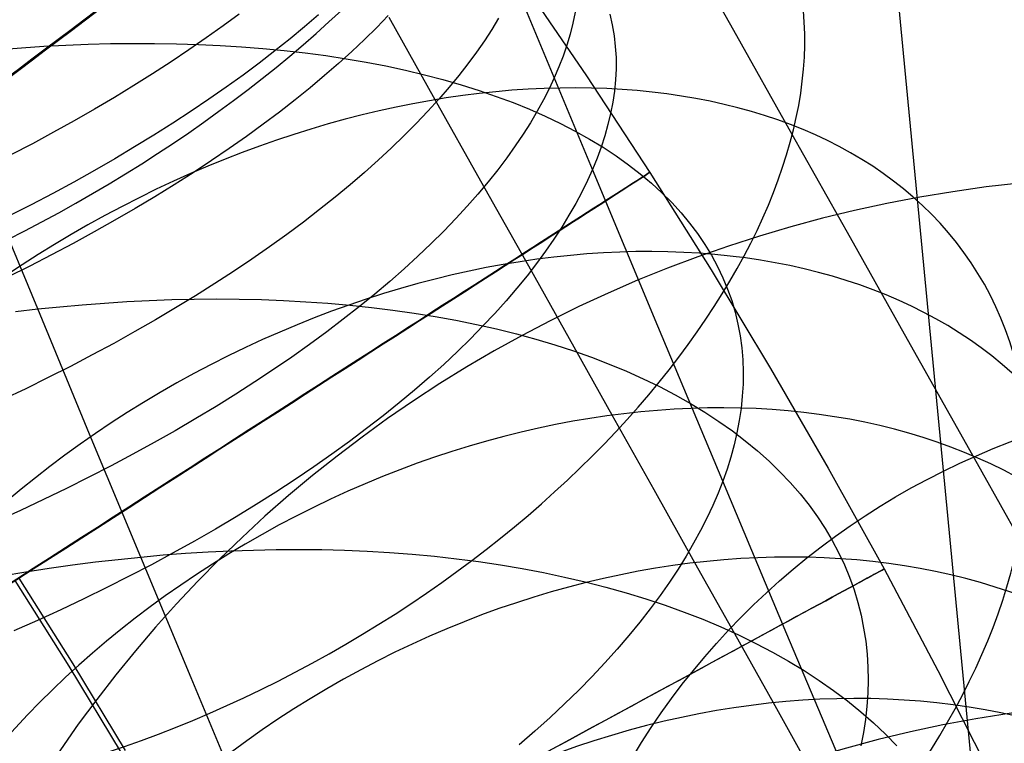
# Model space of a CAD drawing. Extents: x -1634 to -184, y -278 to 263.
# Tile 162 of 242: x -1157 to -1144, y 131 to 141. Entities that reach past the tile are written whole.
import ezdxf

# ---------------------------------------------------------------- set-up
doc = ezdxf.new("R2010")
doc.units = 0
doc.layers.add('PREDEFINITO', color=7, linetype='CONTINUOUS')

msp = doc.modelspace()

# ---------------------------------------------------------------- linework, layer by layer
at = {"layer": 'PREDEFINITO'}
for p, q in [((-1151.784, 207.083, 0.929), (-1139.995, 84.249, 503.911)), ((-1147.647, 140.816, 675.76), (-1148.436, 142.216, 676.824)), ((-1149.525, 138.971, 704.705), (-1150.541, 141.413, 705.994)), ((-1150.471, 141.483, 295.293), (-1149.606, 140.215, 295.292)), ((-1154.22, 141.036, 712.013), (-1154.436, 140.877, 712.234)), ((-1153.166, 141.025, 710.779), (-1153.352, 140.865, 711.018)), ((-1152.239, 141.015, 709.483), (-1152.393, 140.858, 709.734)), ((-1151.615, 139.895, 659.546), (-1152.229, 140.988, 660.601)), ((-1150.772, 140.98, 706.783), (-1150.863, 140.831, 707.046)), ((-1149.754, 141.059, 703.71), (-1149.784, 140.914, 703.994)), ((-1149.293, 141.035, 700.683), (-1149.261, 140.892, 700.99)), ((-1154.436, 140.877, 712.234), (-1154.66, 140.718, 712.45)), ((-1153.352, 140.865, 711.018), (-1153.545, 140.706, 711.252)), ((-1152.393, 140.858, 709.734), (-1152.554, 140.699, 709.982)), ((-1149.784, 140.914, 703.994), (-1149.821, 140.769, 704.275)), ((-1149.261, 140.892, 700.99), (-1149.237, 140.748, 701.294)), ((-1154.66, 140.718, 712.45), (-1154.89, 140.559, 712.66)), ((-1150.863, 140.831, 707.046), (-1150.962, 140.681, 707.308)), ((-1149.821, 140.769, 704.275), (-1149.864, 140.623, 704.552)), ((-1149.237, 140.748, 701.294), (-1149.221, 140.603, 701.597)), ((-1146.87, 139.436, 674.66), (-1147.647, 140.816, 675.76)), ((-1157.409, 140.564, 686.91), (-1157.114, 140.587, 687.024)), ((-1157.114, 140.587, 687.024), (-1156.819, 140.607, 687.144)), ((-1156.819, 140.607, 687.144), (-1156.524, 140.623, 687.272)), ((-1156.524, 140.623, 687.272), (-1156.229, 140.635, 687.407)), ((-1156.229, 140.635, 687.407), (-1155.934, 140.643, 687.549)), ((-1155.934, 140.643, 687.549), (-1155.64, 140.646, 687.697)), ((-1155.64, 140.646, 687.697), (-1155.346, 140.646, 687.853)), ((-1155.346, 140.646, 687.853), (-1155.054, 140.641, 688.016)), ((-1155.054, 140.641, 688.016), (-1154.764, 140.632, 688.185)), ((-1154.764, 140.632, 688.185), (-1154.475, 140.619, 688.362)), ((-1154.475, 140.619, 688.362), (-1154.189, 140.601, 688.546)), ((-1154.189, 140.601, 688.546), (-1153.905, 140.579, 688.736)), ((-1153.905, 140.579, 688.736), (-1153.624, 140.552, 688.934)), ((-1153.545, 140.706, 711.252), (-1153.746, 140.545, 711.483)), ((-1152.554, 140.699, 709.982), (-1152.724, 140.54, 710.228)), ((-1150.962, 140.681, 707.308), (-1151.068, 140.529, 707.569)), ((-1149.864, 140.623, 704.552), (-1149.914, 140.478, 704.825)), ((-1149.221, 140.603, 701.597), (-1149.212, 140.456, 701.896)), ((-1154.89, 140.559, 712.66), (-1155.127, 140.4, 712.865)), ((-1153.746, 140.545, 711.483), (-1153.954, 140.385, 711.709)), ((-1153.624, 140.552, 688.934), (-1153.345, 140.52, 689.138)), ((-1153.345, 140.52, 689.138), (-1153.071, 140.483, 689.349)), ((-1153.071, 140.483, 689.349), (-1152.8, 140.442, 689.566)), ((-1152.724, 140.54, 710.228), (-1152.901, 140.38, 710.47)), ((-1151.068, 140.529, 707.569), (-1151.182, 140.375, 707.83)), ((-1149.914, 140.478, 704.825), (-1149.97, 140.332, 705.094)), ((-1149.212, 140.456, 701.896), (-1149.212, 140.309, 702.193)), ((-1155.127, 140.4, 712.865), (-1155.372, 140.242, 713.064)), ((-1153.954, 140.385, 711.709), (-1154.17, 140.225, 711.93)), ((-1152.901, 140.38, 710.47), (-1153.086, 140.219, 710.708)), ((-1152.8, 140.442, 689.566), (-1152.533, 140.396, 689.789)), ((-1152.533, 140.396, 689.789), (-1152.27, 140.346, 690.019)), ((-1152.27, 140.346, 690.019), (-1152.012, 140.29, 690.256)), ((-1151.182, 140.375, 707.83), (-1151.303, 140.219, 708.088)), ((-1149.97, 140.332, 705.094), (-1150.032, 140.188, 705.358)), ((-1155.372, 140.242, 713.064), (-1155.623, 140.084, 713.257)), ((-1154.17, 140.225, 711.93), (-1154.393, 140.064, 712.145)), ((-1153.086, 140.219, 710.708), (-1153.279, 140.057, 710.942)), ((-1152.012, 140.29, 690.256), (-1151.759, 140.23, 690.498)), ((-1151.759, 140.23, 690.498), (-1151.512, 140.165, 690.745)), ((-1151.303, 140.219, 708.088), (-1151.432, 140.062, 708.345)), ((-1150.032, 140.188, 705.358), (-1150.1, 140.042, 705.62)), ((-1149.606, 140.215, 295.292), (-1148.764, 138.931, 295.292)), ((-1149.212, 140.309, 702.193), (-1149.219, 140.161, 702.487)), ((-1155.623, 140.084, 713.257), (-1155.88, 139.928, 713.443)), ((-1154.393, 140.064, 712.145), (-1154.623, 139.904, 712.356)), ((-1153.279, 140.057, 710.942), (-1153.479, 139.896, 711.172)), ((-1151.432, 140.062, 708.345), (-1151.569, 139.904, 708.6)), ((-1151.512, 140.165, 690.745), (-1151.269, 140.096, 690.999)), ((-1151.269, 140.096, 690.999), (-1151.033, 140.021, 691.257)), ((-1149.219, 140.161, 702.487), (-1149.233, 140.013, 702.777)), ((-1155.88, 139.928, 713.443), (-1156.143, 139.772, 713.623)), ((-1151.033, 140.021, 691.257), (-1150.803, 139.942, 691.521)), ((-1150.803, 139.942, 691.521), (-1150.579, 139.859, 691.79)), ((-1150.1, 140.042, 705.62), (-1150.176, 139.894, 705.882)), ((-1149.233, 140.013, 702.777), (-1149.255, 139.864, 703.064)), ((-1154.623, 139.904, 712.356), (-1154.86, 139.745, 712.561)), ((-1153.479, 139.896, 711.172), (-1153.687, 139.734, 711.398)), ((-1151.569, 139.904, 708.6), (-1151.714, 139.744, 708.853)), ((-1151.007, 138.814, 658.452), (-1151.615, 139.895, 659.546)), ((-1150.579, 139.859, 691.79), (-1150.362, 139.771, 692.063)), ((-1150.176, 139.894, 705.882), (-1150.259, 139.744, 706.144)), ((-1149.255, 139.864, 703.064), (-1149.284, 139.715, 703.348)), ((-1156.143, 139.772, 713.623), (-1156.413, 139.618, 713.796)), ((-1154.86, 139.745, 712.561), (-1155.104, 139.585, 712.759)), ((-1153.687, 139.734, 711.398), (-1153.902, 139.572, 711.618)), ((-1151.714, 139.744, 708.853), (-1151.867, 139.583, 709.104)), ((-1150.362, 139.771, 692.063), (-1150.152, 139.678, 692.341)), ((-1150.259, 139.744, 706.144), (-1150.349, 139.592, 706.406)), ((-1150.152, 139.678, 692.341), (-1149.948, 139.581, 692.623)), ((-1149.284, 139.715, 703.348), (-1149.319, 139.566, 703.627)), ((-1156.413, 139.618, 713.796), (-1156.688, 139.465, 713.961)), ((-1155.104, 139.585, 712.759), (-1155.355, 139.427, 712.952)), ((-1153.902, 139.572, 711.618), (-1154.125, 139.41, 711.834)), ((-1151.867, 139.583, 709.104), (-1152.027, 139.422, 709.351)), ((-1150.349, 139.592, 706.406), (-1150.446, 139.438, 706.667)), ((-1149.948, 139.581, 692.623), (-1149.753, 139.48, 692.908)), ((-1149.319, 139.566, 703.627), (-1149.361, 139.417, 703.903)), ((-1156.688, 139.465, 713.961), (-1156.969, 139.313, 714.12)), ((-1155.355, 139.427, 712.952), (-1155.612, 139.27, 713.138)), ((-1154.125, 139.41, 711.834), (-1154.354, 139.249, 712.044)), ((-1152.027, 139.422, 709.351), (-1152.196, 139.259, 709.595)), ((-1150.446, 139.438, 706.667), (-1150.551, 139.283, 706.927)), ((-1149.753, 139.48, 692.908), (-1149.564, 139.374, 693.197)), ((-1149.361, 139.417, 703.903), (-1149.41, 139.268, 704.174)), ((-1146.096, 138.061, 673.509), (-1146.87, 139.436, 674.66)), ((-1156.969, 139.313, 714.12), (-1157.255, 139.163, 714.271)), ((-1155.612, 139.27, 713.138), (-1155.875, 139.113, 713.318)), ((-1150.551, 139.283, 706.927), (-1150.664, 139.125, 707.186)), ((-1149.564, 139.374, 693.197), (-1149.384, 139.265, 693.49)), ((-1149.41, 139.268, 704.174), (-1149.464, 139.119, 704.442)), ((-1154.354, 139.249, 712.044), (-1154.591, 139.088, 712.248)), ((-1152.196, 139.259, 709.595), (-1152.372, 139.095, 709.837)), ((-1149.384, 139.265, 693.49), (-1149.211, 139.152, 693.785)), ((-1149.211, 139.152, 693.785), (-1149.046, 139.034, 694.083)), ((-1155.875, 139.113, 713.318), (-1156.145, 138.958, 713.49)), ((-1154.591, 139.088, 712.248), (-1154.835, 138.927, 712.447)), ((-1152.372, 139.095, 709.837), (-1152.556, 138.931, 710.074)), ((-1150.664, 139.125, 707.186), (-1150.784, 138.966, 707.444)), ((-1149.464, 139.119, 704.442), (-1149.525, 138.971, 704.705)), ((-1149.046, 139.034, 694.083), (-1148.89, 138.913, 694.384)), ((-1156.145, 138.958, 713.49), (-1156.42, 138.804, 713.656)), ((-1154.835, 138.927, 712.447), (-1155.085, 138.767, 712.639)), ((-1152.556, 138.931, 710.074), (-1152.747, 138.767, 710.307)), ((-1150.784, 138.966, 707.444), (-1150.912, 138.806, 707.7)), ((-1149.525, 138.971, 704.705), (-1149.592, 138.822, 704.965)), ((-1148.655, 136.887, 703.534), (-1149.525, 138.971, 704.705)), ((-1148.89, 138.913, 694.384), (-1148.741, 138.789, 694.686)), ((-1148.764, 138.931, 295.292), (-1147.949, 137.637, 295.291)), ((-1156.9, 137.117, 684.375), (-1157.59, 138.783, 685.512)), ((-1156.42, 138.804, 713.656), (-1156.7, 138.652, 713.815)), ((-1155.085, 138.767, 712.639), (-1155.342, 138.609, 712.825)), ((-1152.747, 138.767, 710.307), (-1152.947, 138.602, 710.537)), ((-1150.912, 138.806, 707.7), (-1151.048, 138.644, 707.954)), ((-1150.412, 137.755, 657.329), (-1151.007, 138.814, 658.452)), ((-1149.592, 138.822, 704.965), (-1149.667, 138.671, 705.226)), ((-1148.741, 138.789, 694.686), (-1148.601, 138.661, 694.99)), ((-1156.7, 138.652, 713.815), (-1156.986, 138.502, 713.965)), ((-1151.048, 138.644, 707.954), (-1151.192, 138.481, 708.205)), ((-1149.667, 138.671, 705.226), (-1149.748, 138.517, 705.487)), ((-1148.601, 138.661, 694.99), (-1148.47, 138.53, 695.296)), ((-1156.986, 138.502, 713.965), (-1157.277, 138.353, 714.109)), ((-1155.342, 138.609, 712.825), (-1155.605, 138.451, 713.004)), ((-1152.947, 138.602, 710.537), (-1153.154, 138.437, 710.761)), ((-1149.748, 138.517, 705.487), (-1149.837, 138.362, 705.748)), ((-1148.47, 138.53, 695.296), (-1148.347, 138.395, 695.602)), ((-1155.605, 138.451, 713.004), (-1155.874, 138.295, 713.177)), ((-1153.154, 138.437, 710.761), (-1153.368, 138.272, 710.981)), ((-1151.192, 138.481, 708.205), (-1151.343, 138.317, 708.455)), ((-1149.837, 138.362, 705.748), (-1149.933, 138.204, 706.008)), ((-1148.347, 138.395, 695.602), (-1148.233, 138.258, 695.91)), ((-1155.874, 138.295, 713.177), (-1156.149, 138.14, 713.342)), ((-1153.368, 138.272, 710.981), (-1153.59, 138.107, 711.196)), ((-1151.343, 138.317, 708.455), (-1151.503, 138.152, 708.701)), ((-1148.233, 138.258, 695.91), (-1148.127, 138.118, 696.218)), ((-1156.149, 138.14, 713.342), (-1156.429, 137.986, 713.501)), ((-1153.59, 138.107, 711.196), (-1153.819, 137.943, 711.405)), ((-1151.503, 138.152, 708.701), (-1151.67, 137.986, 708.945)), ((-1149.933, 138.204, 706.008), (-1150.037, 138.045, 706.267)), ((-1148.127, 138.118, 696.218), (-1148.03, 137.975, 696.526)), ((-1156.429, 137.986, 713.501), (-1156.715, 137.835, 713.651)), ((-1151.67, 137.986, 708.945), (-1151.845, 137.819, 709.185)), ((-1150.037, 138.045, 706.267), (-1150.148, 137.885, 706.525)), ((-1148.03, 137.975, 696.526), (-1147.942, 137.83, 696.834)), ((-1145.335, 136.71, 672.321), (-1146.096, 138.061, 673.509)), ((-1156.715, 137.835, 713.651), (-1157.006, 137.685, 713.795)), ((-1153.819, 137.943, 711.405), (-1154.055, 137.779, 711.609)), ((-1150.148, 137.885, 706.525), (-1150.268, 137.722, 706.781)), ((-1147.942, 137.83, 696.834), (-1147.862, 137.682, 697.141)), ((-1154.055, 137.779, 711.609), (-1154.298, 137.616, 711.807)), ((-1151.845, 137.819, 709.185), (-1152.028, 137.652, 709.421)), ((-1149.83, 136.719, 656.178), (-1150.412, 137.755, 657.329)), ((-1150.268, 137.722, 706.781), (-1150.395, 137.558, 707.036)), ((-1157.006, 137.685, 713.795), (-1157.301, 137.538, 713.93)), ((-1154.298, 137.616, 711.807), (-1154.547, 137.454, 711.999)), ((-1152.028, 137.652, 709.421), (-1152.219, 137.484, 709.654)), ((-1147.949, 137.637, 295.291), (-1147.158, 136.327, 295.291)), ((-1147.862, 137.682, 697.141), (-1147.791, 137.533, 697.448)), ((-1154.547, 137.454, 711.999), (-1154.803, 137.292, 712.184)), ((-1152.219, 137.484, 709.654), (-1152.417, 137.316, 709.882)), ((-1150.395, 137.558, 707.036), (-1150.529, 137.393, 707.289)), ((-1147.791, 137.533, 697.448), (-1147.728, 137.381, 697.754)), ((-1152.417, 137.316, 709.882), (-1152.623, 137.148, 710.106)), ((-1150.529, 137.393, 707.289), (-1150.672, 137.227, 707.54)), ((-1147.728, 137.381, 697.754), (-1147.674, 137.228, 698.058)), ((-1156.605, 137.147, 684.466), (-1156.309, 137.174, 684.563)), ((-1156.309, 137.174, 684.563), (-1156.012, 137.196, 684.667)), ((-1156.012, 137.196, 684.667), (-1155.715, 137.215, 684.777)), ((-1155.715, 137.215, 684.777), (-1155.416, 137.23, 684.895)), ((-1155.416, 137.23, 684.895), (-1155.118, 137.241, 685.019)), ((-1155.118, 137.241, 685.019), (-1154.819, 137.248, 685.149)), ((-1154.803, 137.292, 712.184), (-1155.066, 137.132, 712.363)), ((-1154.819, 137.248, 685.149), (-1154.521, 137.25, 685.287)), ((-1154.521, 137.25, 685.287), (-1154.223, 137.248, 685.431)), ((-1154.223, 137.248, 685.431), (-1153.926, 137.241, 685.583)), ((-1153.926, 137.241, 685.583), (-1153.63, 137.23, 685.741)), ((-1153.63, 137.23, 685.741), (-1153.335, 137.214, 685.906)), ((-1153.335, 137.214, 685.906), (-1153.042, 137.194, 686.078)), ((-1153.042, 137.194, 686.078), (-1152.752, 137.168, 686.257)), ((-1150.672, 137.227, 707.54), (-1150.822, 137.059, 707.788)), ((-1147.674, 137.228, 698.058), (-1147.628, 137.073, 698.361)), ((-1157.196, 137.083, 684.29), (-1156.9, 137.117, 684.375)), ((-1156.9, 137.117, 684.375), (-1156.605, 137.147, 684.466)), ((-1156.21, 135.456, 683.18), (-1156.9, 137.117, 684.375)), ((-1155.066, 137.132, 712.363), (-1155.334, 136.973, 712.535)), ((-1152.623, 137.148, 710.106), (-1152.837, 136.98, 710.325)), ((-1152.752, 137.168, 686.257), (-1152.463, 137.138, 686.442)), ((-1152.463, 137.138, 686.442), (-1152.178, 137.103, 686.634)), ((-1152.178, 137.103, 686.634), (-1151.895, 137.063, 686.833)), ((-1151.895, 137.063, 686.833), (-1151.615, 137.018, 687.038)), ((-1150.822, 137.059, 707.788), (-1150.981, 136.891, 708.033)), ((-1147.628, 137.073, 698.361), (-1147.591, 136.917, 698.662)), ((-1155.334, 136.973, 712.535), (-1155.609, 136.816, 712.7)), ((-1152.837, 136.98, 710.325), (-1153.057, 136.813, 710.539)), ((-1151.615, 137.018, 687.038), (-1151.34, 136.968, 687.25)), ((-1151.34, 136.968, 687.25), (-1151.068, 136.912, 687.468)), ((-1151.068, 136.912, 687.468), (-1150.8, 136.852, 687.692)), ((-1147.591, 136.917, 698.662), (-1147.561, 136.759, 698.961)), ((-1155.609, 136.816, 712.7), (-1155.889, 136.66, 712.858)), ((-1153.057, 136.813, 710.539), (-1153.286, 136.645, 710.748)), ((-1150.981, 136.891, 708.033), (-1151.147, 136.722, 708.276)), ((-1150.8, 136.852, 687.692), (-1150.537, 136.787, 687.922)), ((-1150.537, 136.787, 687.922), (-1150.279, 136.716, 688.158)), ((-1147.793, 134.829, 702.311), (-1148.655, 136.887, 703.534)), ((-1155.889, 136.66, 712.858), (-1156.174, 136.507, 713.008)), ((-1151.147, 136.722, 708.276), (-1151.321, 136.552, 708.515)), ((-1150.279, 136.716, 688.158), (-1150.026, 136.641, 688.4)), ((-1149.262, 135.706, 654.999), (-1149.83, 136.719, 656.178)), ((-1147.561, 136.759, 698.961), (-1147.54, 136.6, 699.258)), ((-1144.588, 135.382, 671.098), (-1145.335, 136.71, 672.321)), ((-1153.286, 136.645, 710.748), (-1153.521, 136.479, 710.951)), ((-1151.321, 136.552, 708.515), (-1151.503, 136.381, 708.751)), ((-1150.026, 136.641, 688.4), (-1149.779, 136.561, 688.647)), ((-1149.779, 136.561, 688.647), (-1149.537, 136.475, 688.9)), ((-1147.54, 136.6, 699.258), (-1147.527, 136.441, 699.552)), ((-1156.174, 136.507, 713.008), (-1156.464, 136.355, 713.151)), ((-1153.521, 136.479, 710.951), (-1153.763, 136.313, 711.148)), ((-1149.537, 136.475, 688.9), (-1149.302, 136.385, 689.157)), ((-1147.527, 136.441, 699.552), (-1147.521, 136.28, 699.844)), ((-1156.464, 136.355, 713.151), (-1156.759, 136.205, 713.286)), ((-1153.763, 136.313, 711.148), (-1154.012, 136.148, 711.339)), ((-1151.503, 136.381, 708.751), (-1151.693, 136.21, 708.982)), ((-1149.302, 136.385, 689.157), (-1149.072, 136.29, 689.419)), ((-1149.072, 136.29, 689.419), (-1148.85, 136.19, 689.686)), ((-1147.521, 136.28, 699.844), (-1147.523, 136.119, 700.132)), ((-1147.158, 136.327, 295.291), (-1146.391, 135.002, 295.291)), ((-1156.759, 136.205, 713.286), (-1157.058, 136.058, 713.414)), ((-1154.012, 136.148, 711.339), (-1154.267, 135.984, 711.524)), ((-1151.693, 136.21, 708.982), (-1151.89, 136.039, 709.21)), ((-1148.85, 136.19, 689.686), (-1148.634, 136.086, 689.957)), ((-1157.058, 136.058, 713.414), (-1157.362, 135.913, 713.533)), ((-1151.89, 136.039, 709.21), (-1152.095, 135.868, 709.433)), ((-1148.634, 136.086, 689.957), (-1148.425, 135.977, 690.232)), ((-1147.523, 136.119, 700.132), (-1147.533, 135.958, 700.417)), ((-1154.267, 135.984, 711.524), (-1154.529, 135.821, 711.702)), ((-1152.095, 135.868, 709.433), (-1152.308, 135.697, 709.651)), ((-1148.425, 135.977, 690.232), (-1148.223, 135.863, 690.511)), ((-1147.533, 135.958, 700.417), (-1147.55, 135.797, 700.699)), ((-1154.529, 135.821, 711.702), (-1154.797, 135.66, 711.874)), ((-1148.223, 135.863, 690.511), (-1148.029, 135.746, 690.794)), ((-1148.029, 135.746, 690.794), (-1147.843, 135.623, 691.08)), ((-1147.55, 135.797, 700.699), (-1147.573, 135.635, 700.977)), ((-1154.797, 135.66, 711.874), (-1155.071, 135.5, 712.039)), ((-1152.308, 135.697, 709.651), (-1152.528, 135.527, 709.864)), ((-1148.705, 134.713, 653.788), (-1149.262, 135.706, 654.999)), ((-1147.843, 135.623, 691.08), (-1147.664, 135.497, 691.368)), ((-1147.573, 135.635, 700.977), (-1147.604, 135.473, 701.252)), ((-1155.071, 135.5, 712.039), (-1155.35, 135.343, 712.196)), ((-1152.528, 135.527, 709.864), (-1152.755, 135.357, 710.072)), ((-1147.664, 135.497, 691.368), (-1147.494, 135.367, 691.659)), ((-1147.604, 135.473, 701.252), (-1147.642, 135.312, 701.523)), ((-1155.53, 133.822, 681.943), (-1156.21, 135.456, 683.18)), ((-1155.35, 135.343, 712.196), (-1155.635, 135.187, 712.346)), ((-1152.755, 135.357, 710.072), (-1152.99, 135.187, 710.274)), ((-1147.494, 135.367, 691.659), (-1147.332, 135.233, 691.953)), ((-1143.856, 134.08, 669.841), (-1144.588, 135.382, 671.098)), ((-1147.642, 135.312, 701.523), (-1147.686, 135.15, 701.79)), ((-1147.332, 135.233, 691.953), (-1147.178, 135.095, 692.249)), ((-1155.635, 135.187, 712.346), (-1155.925, 135.033, 712.489)), ((-1152.99, 135.187, 710.274), (-1153.231, 135.019, 710.471)), ((-1147.686, 135.15, 701.79), (-1147.736, 134.99, 702.052)), ((-1147.178, 135.095, 692.249), (-1147.032, 134.954, 692.546)), ((-1155.925, 135.033, 712.489), (-1156.22, 134.881, 712.624)), ((-1153.231, 135.019, 710.471), (-1153.479, 134.851, 710.661)), ((-1147.736, 134.99, 702.052), (-1147.793, 134.829, 702.311)), ((-1147.032, 134.954, 692.546), (-1146.895, 134.81, 692.845)), ((-1146.391, 135.002, 295.291), (-1145.648, 133.663, 295.291)), ((-1156.22, 134.881, 712.624), (-1156.519, 134.732, 712.751)), ((-1153.479, 134.851, 710.661), (-1153.734, 134.684, 710.846)), ((-1147.793, 134.829, 702.311), (-1147.856, 134.668, 702.567)), ((-1146.939, 132.799, 701.037), (-1147.793, 134.829, 702.311)), ((-1156.519, 134.732, 712.751), (-1156.822, 134.586, 712.87)), ((-1148.162, 133.744, 652.55), (-1148.705, 134.713, 653.788)), ((-1146.895, 134.81, 692.845), (-1146.766, 134.662, 693.145)), ((-1156.822, 134.586, 712.87), (-1157.129, 134.442, 712.981)), ((-1153.734, 134.684, 710.846), (-1153.996, 134.519, 711.023)), ((-1147.856, 134.668, 702.567), (-1147.926, 134.505, 702.823)), ((-1146.766, 134.662, 693.145), (-1146.646, 134.511, 693.445)), ((-1157.129, 134.442, 712.981), (-1157.44, 134.301, 713.084)), ((-1153.996, 134.519, 711.023), (-1154.263, 134.356, 711.194)), ((-1147.926, 134.505, 702.823), (-1148.003, 134.34, 703.08)), ((-1146.646, 134.511, 693.445), (-1146.535, 134.357, 693.746)), ((-1154.263, 134.356, 711.194), (-1154.536, 134.194, 711.358)), ((-1148.003, 134.34, 703.08), (-1148.088, 134.173, 703.336)), ((-1146.535, 134.357, 693.746), (-1146.432, 134.201, 694.048)), ((-1154.536, 134.194, 711.358), (-1154.815, 134.034, 711.515)), ((-1148.088, 134.173, 703.336), (-1148.18, 134.004, 703.591)), ((-1146.432, 134.201, 694.048), (-1146.338, 134.042, 694.349)), ((-1154.815, 134.034, 711.515), (-1155.099, 133.876, 711.665)), ((-1146.338, 134.042, 694.349), (-1146.253, 133.881, 694.65)), ((-1154.633, 133.89, 682.225), (-1154.332, 133.905, 682.332)), ((-1154.332, 133.905, 682.332), (-1154.031, 133.915, 682.445)), ((-1154.031, 133.915, 682.445), (-1153.729, 133.921, 682.565)), ((-1153.729, 133.921, 682.565), (-1153.427, 133.923, 682.691)), ((-1153.427, 133.923, 682.691), (-1153.124, 133.92, 682.824)), ((-1153.124, 133.92, 682.824), (-1152.823, 133.912, 682.964)), ((-1152.823, 133.912, 682.964), (-1152.522, 133.899, 683.111)), ((-1148.18, 134.004, 703.591), (-1148.279, 133.833, 703.846)), ((-1156.131, 133.756, 681.784), (-1155.828, 133.791, 681.861)), ((-1155.828, 133.791, 681.861), (-1155.53, 133.822, 681.943)), ((-1155.53, 133.822, 681.943), (-1155.232, 133.849, 682.031)), ((-1154.859, 132.216, 680.665), (-1155.53, 133.822, 681.943)), ((-1155.099, 133.876, 711.665), (-1155.389, 133.72, 711.807)), ((-1155.232, 133.849, 682.031), (-1154.933, 133.872, 682.125)), ((-1154.933, 133.872, 682.125), (-1154.633, 133.89, 682.225)), ((-1152.522, 133.899, 683.111), (-1152.222, 133.882, 683.264)), ((-1152.222, 133.882, 683.264), (-1151.923, 133.859, 683.424)), ((-1151.923, 133.859, 683.424), (-1151.627, 133.831, 683.591)), ((-1151.627, 133.831, 683.591), (-1151.331, 133.799, 683.764)), ((-1151.331, 133.799, 683.764), (-1151.039, 133.761, 683.944)), ((-1148.279, 133.833, 703.846), (-1148.387, 133.66, 704.1)), ((-1146.253, 133.881, 694.65), (-1146.176, 133.718, 694.95)), ((-1157.058, 133.623, 681.583), (-1156.746, 133.672, 681.645)), ((-1156.746, 133.672, 681.645), (-1156.437, 133.716, 681.712)), ((-1156.437, 133.716, 681.712), (-1156.131, 133.756, 681.784)), ((-1155.389, 133.72, 711.807), (-1155.683, 133.566, 711.942)), ((-1151.039, 133.761, 683.944), (-1150.748, 133.718, 684.131)), ((-1150.748, 133.718, 684.131), (-1150.461, 133.669, 684.324)), ((-1150.461, 133.669, 684.324), (-1150.177, 133.615, 684.523)), ((-1148.387, 133.66, 704.1), (-1148.502, 133.486, 704.352)), ((-1147.634, 132.801, 651.287), (-1148.162, 133.744, 652.55)), ((-1146.176, 133.718, 694.95), (-1146.108, 133.553, 695.249)), ((-1145.648, 133.663, 295.291), (-1144.933, 132.315, 295.291)), ((-1157.374, 133.57, 681.527), (-1157.058, 133.623, 681.583)), ((-1157.203, 133.512, 285.322), (-1156.487, 132.373, 285.321)), ((-1157.15, 133.54, 305.322), (-1156.434, 132.402, 305.321)), ((-1155.683, 133.566, 711.942), (-1155.982, 133.415, 712.069)), ((-1150.177, 133.615, 684.523), (-1149.896, 133.556, 684.729)), ((-1149.896, 133.556, 684.729), (-1149.62, 133.492, 684.94)), ((-1146.108, 133.553, 695.249), (-1146.048, 133.386, 695.547)), ((-1155.982, 133.415, 712.069), (-1156.285, 133.267, 712.188)), ((-1149.62, 133.492, 684.94), (-1149.347, 133.422, 685.158)), ((-1149.347, 133.422, 685.158), (-1149.079, 133.347, 685.382)), ((-1148.502, 133.486, 704.352), (-1148.625, 133.311, 704.603)), ((-1146.048, 133.386, 695.547), (-1145.997, 133.218, 695.844)), ((-1156.285, 133.267, 712.188), (-1156.592, 133.121, 712.299)), ((-1149.079, 133.347, 685.382), (-1148.816, 133.267, 685.611)), ((-1148.816, 133.267, 685.611), (-1148.557, 133.181, 685.846)), ((-1148.625, 133.311, 704.603), (-1148.756, 133.134, 704.852)), ((-1156.592, 133.121, 712.299), (-1156.902, 132.979, 712.402)), ((-1148.756, 133.134, 704.852), (-1148.895, 132.956, 705.098)), ((-1148.557, 133.181, 685.846), (-1148.305, 133.09, 686.087)), ((-1145.997, 133.218, 695.844), (-1145.954, 133.048, 696.138)), ((-1148.305, 133.09, 686.087), (-1148.058, 132.994, 686.332)), ((-1148.058, 132.994, 686.332), (-1147.817, 132.893, 686.583)), ((-1145.954, 133.048, 696.138), (-1145.92, 132.877, 696.431)), ((-1156.902, 132.979, 712.402), (-1157.216, 132.839, 712.497)), ((-1148.895, 132.956, 705.098), (-1149.042, 132.777, 705.343)), ((-1147.817, 132.893, 686.583), (-1147.582, 132.786, 686.838)), ((-1145.92, 132.877, 696.431), (-1145.893, 132.706, 696.722)), ((-1149.042, 132.777, 705.343), (-1149.196, 132.597, 705.584)), ((-1147.12, 131.884, 649.999), (-1147.634, 132.801, 651.287)), ((-1147.582, 132.786, 686.838), (-1147.354, 132.675, 687.098)), ((-1146.094, 130.797, 699.712), (-1146.939, 132.799, 701.037)), ((-1149.196, 132.597, 705.584), (-1149.359, 132.417, 705.823)), ((-1147.354, 132.675, 687.098), (-1147.132, 132.559, 687.362)), ((-1145.893, 132.706, 696.722), (-1145.875, 132.533, 697.01)), ((-1147.132, 132.559, 687.362), (-1146.918, 132.438, 687.63)), ((-1145.875, 132.533, 697.01), (-1145.864, 132.359, 697.295)), ((-1156.487, 132.373, 285.321), (-1155.791, 131.221, 285.321)), ((-1156.434, 132.402, 305.321), (-1155.738, 131.251, 305.321)), ((-1149.359, 132.417, 705.823), (-1149.53, 132.235, 706.059)), ((-1146.918, 132.438, 687.63), (-1146.711, 132.312, 687.901)), ((-1145.864, 132.359, 697.295), (-1145.861, 132.186, 697.578)), ((-1154.198, 130.639, 679.346), (-1154.859, 132.216, 680.665)), ((-1149.53, 132.235, 706.059), (-1149.708, 132.054, 706.29)), ((-1146.711, 132.312, 687.901), (-1146.511, 132.182, 688.176)), ((-1144.933, 132.315, 295.291), (-1144.244, 130.955, 295.292)), ((-1146.511, 132.182, 688.176), (-1146.319, 132.047, 688.455)), ((-1145.861, 132.186, 697.578), (-1145.866, 132.012, 697.857)), ((-1149.708, 132.054, 706.29), (-1149.895, 131.872, 706.519)), ((-1146.319, 132.047, 688.455), (-1146.134, 131.909, 688.736)), ((-1145.866, 132.012, 697.857), (-1145.878, 131.837, 698.133)), ((-1149.895, 131.872, 706.519), (-1150.089, 131.691, 706.743)), ((-1146.621, 130.992, 648.686), (-1147.12, 131.884, 649.999)), ((-1146.134, 131.909, 688.736), (-1145.958, 131.766, 689.02)), ((-1145.878, 131.837, 698.133), (-1145.897, 131.663, 698.406)), ((-1150.089, 131.691, 706.743), (-1150.291, 131.509, 706.962)), ((-1145.958, 131.766, 689.02), (-1145.79, 131.619, 689.306)), ((-1145.897, 131.663, 698.406), (-1145.923, 131.489, 698.675)), ((-1145.79, 131.619, 689.306), (-1145.63, 131.468, 689.594)), ((-1150.291, 131.509, 706.962), (-1150.501, 131.328, 707.178)), ((-1145.923, 131.489, 698.675), (-1145.956, 131.315, 698.94)), ((-1145.63, 131.468, 689.594), (-1145.479, 131.314, 689.884))]:
    msp.add_line(p, q, dxfattribs=at)
at = {"layer": 'PREDEFINITO', "extrusion": (0.42451, -0.752698, -0.503226)}
msp.add_circle((-939.198, 233.886, -939.017), 10, dxfattribs=at)
at = {"layer": 'PREDEFINITO', "extrusion": (0.660522, -0.750806, -0.000880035)}
msp.add_circle((-779.804, 294.558, -875.611), 10, dxfattribs=at)
at = {"layer": 'PREDEFINITO', "extrusion": (0.399715, -0.709798, -0.580013)}
msp.add_circle((-939.641, 147.869, -948.704), 10, dxfattribs=at)
at = {"layer": 'PREDEFINITO', "extrusion": (0.60169, -0.798729, -0.00060013)}
msp.add_circle((-843.729, 294.839, -808.483), 10, dxfattribs=at)
at = {"layer": 'PREDEFINITO', "extrusion": (0.371229, -0.660357, -0.652777)}
msp.add_circle((-940.147, 60.401, -950.43), 10, dxfattribs=at)
at = {"layer": 'PREDEFINITO', "extrusion": (-0.023475, 0.227438, -0.97351)}
msp.add_circle((1123.551, 327.91, -352.98), 17.44, dxfattribs=at)
at = {"layer": 'PREDEFINITO', "extrusion": (0.540571, -0.841299, -0.000262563)}
msp.add_circle((-901.351, 295.128, -737.948), 10, dxfattribs=at)
at = {"layer": 'PREDEFINITO', "extrusion": (0.355655, -0.633274, -0.687367)}
msp.add_circle((-940.432, 16.407, -948.213), 10, dxfattribs=at)
at = {"layer": 'PREDEFINITO', "extrusion": (0.339316, -0.604828, -0.72045)}
msp.add_circle((-940.741, -27.379, -943.935), 10, dxfattribs=at)
at = {"layer": 'PREDEFINITO', "extrusion": (0.005309, -0.242205, 0.970211)}
msp.add_circle((-1137.292, 272.296, 466.065), 10, dxfattribs=at)
at = {"layer": 'PREDEFINITO', "extrusion": (0.322174, -0.574955, -0.752084)}
msp.add_circle((-941.081, -71.034, -937.578), 10, dxfattribs=at)
at = {"layer": 'PREDEFINITO', "extrusion": (0.47667, -0.879082, 0.00013636)}
msp.add_circle((-953.406, 295.412, -663.556), 10, dxfattribs=at)
at = {"layer": 'PREDEFINITO', "extrusion": (0.304344, -0.543852, -0.782049)}
msp.add_circle((-941.458, -114.25, -929.175), 10, dxfattribs=at)
at = {"layer": 'PREDEFINITO', "extrusion": (-0.022753, 0.228423, -0.973296)}
msp.add_circle((1124.395, 324.337, -384.226), 17.5, dxfattribs=at)

doc.saveas('drawing.dxf')
